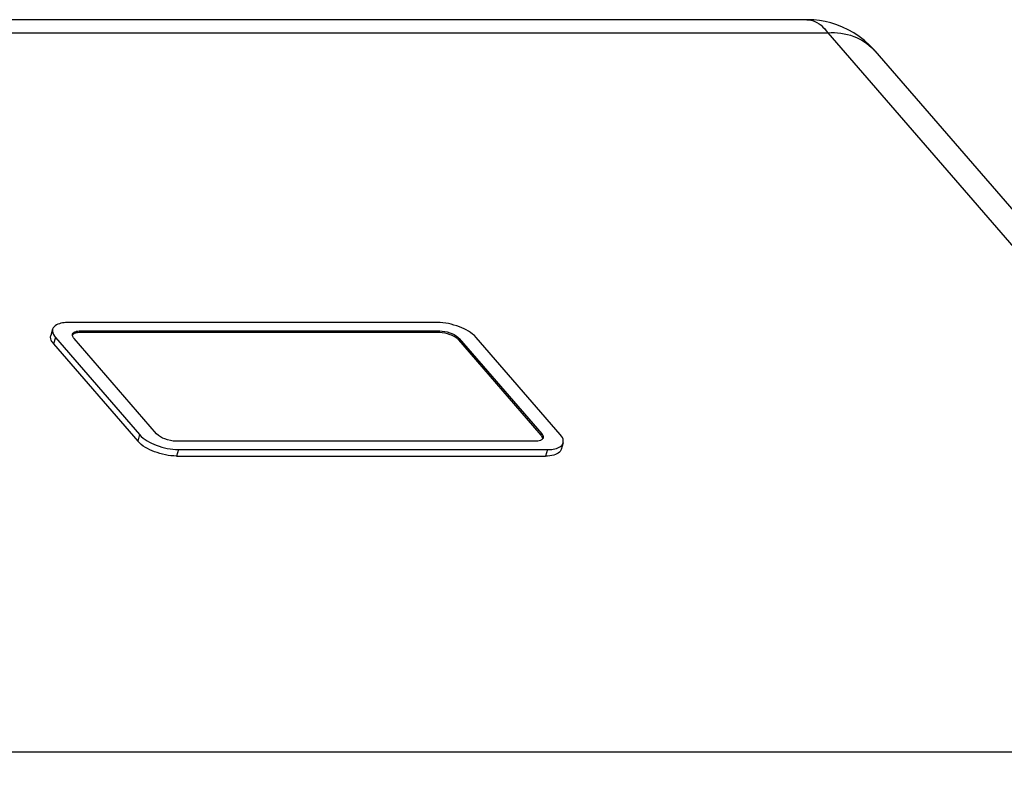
# Model space of a CAD drawing. Header units: millimetres. Extents: x 0 to 420, y 0 to 297.
# Tile 14 of 17: x 329 to 355, y 131 to 151. Entities that reach past the tile are written whole.
import ezdxf

# ---------------------------------------------------------------- set-up
doc = ezdxf.new("R2010")
doc.units = ezdxf.units.MM
doc.header["$LTSCALE"] = 23.1
doc.layers.get('0').update_dxf_attribs({"linetype": 'CONTINUOUS'})

msp = doc.modelspace()

# ---------------------------------------------------------------- linework, layer by layer
at = {"color": 7, "linetype": 'CONTINUOUS'}
for p, q in [((349.9953, 151.3497), (305.6547, 151.3497)), ((306.3912, 151.0013), (350.5585, 151.0013)), ((350.5585, 151.0013), (367.2295, 131.7513)), ((351.8173, 150.5172), (368.6016, 131.1364)), ((340.108, 143.2496), (330.2353, 143.2496)), ((329.8131, 143.0714), (329.7631, 142.8982)), ((329.8889, 142.8496), (329.8389, 142.6763)), ((329.8889, 142.8496), (332.1405, 140.2496)), ((332.5952, 140.2746), (330.3868, 142.8246)), ((330.5475, 142.9813), (330.56, 143.0246)), ((340.1604, 142.9813), (330.5475, 142.9813)), ((330.56, 143.0246), (340.1729, 143.0246)), ((340.1604, 142.9813), (340.1729, 143.0246)), ((340.68, 142.7813), (340.6925, 142.8246)), ((340.6925, 142.8246), (342.9009, 140.2746)), ((343.3989, 140.2496), (341.1472, 142.8496)), ((329.8389, 142.6763), (332.0905, 140.0763)), ((342.8884, 140.2313), (340.68, 142.7813)), ((332.1405, 140.2496), (332.0905, 140.0763)), ((342.8884, 140.2313), (342.9009, 140.2746)), ((342.7277, 140.0746), (333.1148, 140.0746)), ((343.4746, 140.0277), (343.4246, 139.8545)), ((333.1798, 139.8496), (333.1298, 139.6763)), ((333.1298, 139.6763), (343.0024, 139.6763)), ((333.1798, 139.8496), (343.0524, 139.8496)), ((343.0524, 139.8496), (343.0024, 139.6763)), ((367.2295, 131.7513), (323.0622, 131.7513))]:
    msp.add_line(p, q, dxfattribs=at)
msp.add_lwpolyline([(351.8201, 150.5139), (351.7963, 150.5411), (351.6721, 150.6707), (351.5394, 150.7901), (351.3996, 150.8983), (351.2539, 150.9949), (351.1039, 151.0796), (350.9508, 151.1522), (350.796, 151.2128), (350.6408, 151.2616), (350.4866, 151.2991), (350.3346, 151.3257), (350.186, 151.3421), (350.0417, 151.3493), (349.995, 151.3497)], dxfattribs=at)
msp.add_arc((350.8225, 149.6556), 1.3161, 40.89501, 42.96863, dxfattribs=at)
for points, knots in [([(349.9953, 151.3497), (350.0457, 151.3497), (350.2726, 151.3148), (350.4574, 151.1449), (350.5585, 151.0013)], [0, 0, 0, 0, 0.2229409, 1, 1, 1, 1]), ([(350.5585, 151.0013), (350.791, 151.0145), (351.2478, 150.9587), (351.6401, 150.7087), (351.7855, 150.5526)], [0, 0, 0, 0, 0.5220074, 1, 1, 1, 1]), ([(330.2353, 143.2496), (330.1824, 143.2496), (330.0334, 143.2425), (329.8419, 143.1714), (329.8131, 143.0714)], [0, 0, 0, 0, 0.3368487, 1, 1, 1, 1]), ([(341.1472, 142.8496), (341.0316, 142.983), (340.6817, 143.1659), (340.3089, 143.2496), (340.108, 143.2496)], [0, 0, 0, 0, 0.4677122, 1, 1, 1, 1]), ([(329.8389, 142.6763), (329.823, 142.6947), (329.7749, 142.7569), (329.7477, 142.8449), (329.7631, 142.8982)], [0, 0, 0, 0, 0.3038237, 1, 1, 1, 1]), ([(329.8131, 143.0714), (329.8083, 143.055), (329.7999, 142.9733), (329.8476, 142.8972), (329.8889, 142.8496)], [0, 0, 0, 0, 0.2137708, 1, 1, 1, 1]), ([(330.4428, 142.97), (330.4318, 142.9673), (330.3958, 142.9565), (330.3603, 142.9352), (330.3459, 142.9128)], [0, 0, 0, 0, 0.2980686, 1, 1, 1, 1]), ([(330.3459, 142.9154), (330.346, 142.9188), (330.3465, 142.9256), (330.348, 142.9322), (330.3489, 142.9355)], [0, 0, 0, 0, 0.5036375, 1, 1, 1, 1]), ([(330.3482, 142.8942), (330.3474, 142.8977), (330.3462, 142.9048), (330.3459, 142.9119), (330.3459, 142.9154)], [0, 0, 0, 0, 0.5095183, 1, 1, 1, 1]), ([(330.3895, 142.9864), (330.3995, 142.993), (330.4527, 143.0189), (330.5133, 143.0246), (330.56, 143.0246)], [0, 0, 0, 0, 0.2047635, 1, 1, 1, 1]), ([(330.5475, 142.9813), (330.538, 142.9813), (330.5029, 142.9804), (330.4677, 142.9761), (330.4428, 142.97)], [0, 0, 0, 0, 0.2701643, 1, 1, 1, 1]), ([(340.68, 142.7813), (340.6538, 142.8115), (340.582, 142.8666), (340.4111, 142.9483), (340.2609, 142.9813), (340.1604, 142.9813)], [0, 0, 0, 0, 0.2115663, 0.4693623, 1, 1, 1, 1]), ([(340.1729, 143.0246), (340.263, 143.0246), (340.4363, 142.9894), (340.5974, 142.9116), (340.6607, 142.8562)], [0, 0, 0, 0, 0.5171634, 1, 1, 1, 1]), ([(332.1405, 140.2496), (332.2561, 140.1161), (332.606, 139.9332), (332.9788, 139.8496), (333.1798, 139.8496)], [0, 0, 0, 0, 0.4677122, 1, 1, 1, 1]), ([(333.1148, 140.0746), (333.0143, 140.0746), (332.8279, 140.1164), (332.653, 140.2078), (332.5952, 140.2746)], [0, 0, 0, 0, 0.5322878, 1, 1, 1, 1]), ([(342.9009, 140.2746), (342.9041, 140.2709), (342.91, 140.2636), (342.9156, 140.2559), (342.9181, 140.2521)], [0, 0, 0, 0, 0.5121546, 1, 1, 1, 1]), ([(342.9292, 140.145), (342.929, 140.1502), (342.9261, 140.1729), (342.9155, 140.194), (342.9057, 140.2087)], [0, 0, 0, 0, 0.2252368, 1, 1, 1, 1]), ([(342.9375, 140.2127), (342.9389, 140.2079), (342.9411, 140.1983), (342.9418, 140.1885), (342.9418, 140.1838)], [0, 0, 0, 0, 0.5140143, 1, 1, 1, 1]), ([(342.9418, 140.1838), (342.9417, 140.1803), (342.9412, 140.1735), (342.9397, 140.1669), (342.9388, 140.1636)], [0, 0, 0, 0, 0.5036375, 1, 1, 1, 1]), ([(343.4746, 140.0277), (343.4794, 140.0441), (343.4878, 140.1258), (343.4401, 140.2019), (343.3989, 140.2496)], [0, 0, 0, 0, 0.2137708, 1, 1, 1, 1]), ([(333.1298, 139.6763), (332.9288, 139.6763), (332.556, 139.76), (332.2061, 139.9429), (332.0905, 140.0763)], [0, 0, 0, 0, 0.5322878, 1, 1, 1, 1]), ([(342.8982, 140.1127), (342.8882, 140.1061), (342.835, 140.0802), (342.7744, 140.0746), (342.7277, 140.0746)], [0, 0, 0, 0, 0.2047635, 1, 1, 1, 1]), ([(342.9219, 140.1331), (342.9186, 140.1293), (342.9111, 140.122), (342.9027, 140.1157), (342.8982, 140.1127)], [0, 0, 0, 0, 0.4832823, 1, 1, 1, 1]), ([(342.9303, 140.1446), (342.9291, 140.1426), (342.9264, 140.1387), (342.9235, 140.135), (342.9219, 140.1331)], [0, 0, 0, 0, 0.4940645, 1, 1, 1, 1]), ([(342.9388, 140.1636), (342.9378, 140.1603), (342.9354, 140.1538), (342.9322, 140.1476), (342.9303, 140.1446)], [0, 0, 0, 0, 0.4961609, 1, 1, 1, 1]), ([(343.0524, 139.8496), (343.1053, 139.8496), (343.2543, 139.8566), (343.4458, 139.9277), (343.4746, 140.0277)], [0, 0, 0, 0, 0.3368487, 1, 1, 1, 1]), ([(343.4246, 139.8545), (343.4165, 139.8264), (343.366, 139.7521), (343.2103, 139.6879), (343.0784, 139.6763), (343.0024, 139.6763)], [0, 0, 0, 0, 0.1811854, 0.5286455, 1, 1, 1, 1])]:
    msp.add_open_spline(points, degree=3, knots=knots, dxfattribs=at)
for points in [[(330.3638, 142.8562), (330.3568, 142.868), (330.3512, 142.8808), (330.3482, 142.8942)], [(330.3489, 142.9355), (330.3549, 142.9563), (330.3714, 142.9744), (330.3895, 142.9864)], [(330.3868, 142.8246), (330.3783, 142.8344), (330.3704, 142.845), (330.3638, 142.8562)], [(340.6607, 142.8562), (340.672, 142.8464), (340.6827, 142.8359), (340.6925, 142.8246)], [(342.9057, 140.2087), (342.9004, 140.2166), (342.8946, 140.2241), (342.8884, 140.2313)], [(342.9181, 140.2521), (342.9263, 140.2399), (342.9332, 140.2267), (342.9375, 140.2127)]]:
    msp.add_open_spline(points, degree=3, dxfattribs=at)

doc.saveas('drawing.dxf')
